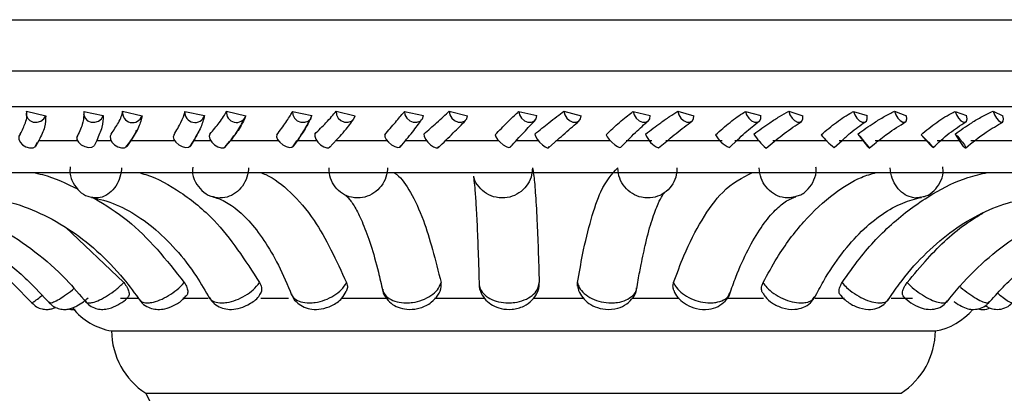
# Model space of a CAD drawing. Header units: millimetres. Extents: x 65 to 121, y 64 to 185.
# Tile 64 of 175: x 68.116 to 70.573, y 129.083 to 130.016. Entities that reach past the tile are written whole.
import ezdxf

# ---------------------------------------------------------------- set-up
doc = ezdxf.new("R2010")
doc.units = ezdxf.units.MM

msp = doc.modelspace()

# ---------------------------------------------------------------- linework, layer by layer
at = {"color": 7, "linetype": 'Continuous', "lineweight": 25}
for p, q in [((67.20811, 130.01567), (69.75882, 130.01567)), ((69.75882, 130.01567), (71.53811, 130.01567)), ((68.13341, 129.78721), (68.18104, 129.77593)), ((68.27664, 129.78677), (68.32488, 129.77652)), ((68.37299, 129.78721), (68.42157, 129.77593)), ((68.52848, 129.78677), (68.5774, 129.77652)), ((68.63203, 129.78721), (68.68062, 129.77593)), ((68.79677, 129.78677), (68.84541, 129.77652)), ((68.90549, 129.78721), (68.95315, 129.77593)), ((69.07627, 129.78677), (69.12369, 129.77652)), ((69.18806, 129.78721), (69.23385, 129.77593)), ((69.36155, 129.78677), (69.40682, 129.77652)), ((69.47423, 129.78721), (69.51726, 129.77593)), ((69.64706, 129.78677), (69.6893, 129.77652)), ((69.75843, 129.78721), (69.79787, 129.77593)), ((69.92723, 129.78677), (69.96563, 129.77652)), ((70.03513, 129.78721), (70.07021, 129.77593)), ((70.19662, 129.78677), (70.23042, 129.77652)), ((70.29894, 129.78721), (70.32898, 129.77593)), ((70.44998, 129.78677), (70.47853, 129.77652)), ((70.54474, 129.78721), (70.56915, 129.77593)), ((68.16412, 129.71454), (68.15595, 129.69915)), ((68.16412, 129.71454), (68.25979, 129.71454)), ((68.30849, 129.71454), (68.30191, 129.70063)), ((68.30849, 129.71454), (68.34363, 129.71454)), ((68.39389, 129.71454), (68.38335, 129.69915)), ((68.39389, 129.71454), (68.50203, 129.71454)), ((68.55098, 129.71454), (68.54257, 129.70063)), ((68.55098, 129.71454), (68.59257, 129.71454)), ((68.64272, 129.71454), (68.63002, 129.69915)), ((68.64272, 129.71454), (68.76122, 129.71454)), ((68.80946, 129.71454), (68.79939, 129.70063)), ((68.80946, 129.71454), (68.85671, 129.71454)), ((68.88903, 129.69647), (68.90728, 129.71635)), ((68.90576, 129.71454), (69.03233, 129.71454)), ((69.07892, 129.71454), (69.1309, 129.71454)), ((69.1779, 129.71454), (69.31007, 129.71454)), ((69.35411, 129.71454), (69.40981, 129.71454)), ((69.43558, 129.69589), (69.45878, 129.71643)), ((69.45384, 129.71454), (69.58903, 129.71454)), ((69.6158, 129.69726), (69.63507, 129.71655)), ((69.62966, 129.71454), (69.69379, 129.71454)), ((69.71013, 129.69564), (69.73466, 129.716)), ((69.72821, 129.71454), (69.86915, 129.71454)), ((69.88688, 129.69696), (69.90719, 129.71601)), ((69.90022, 129.71454), (69.96241, 129.71454)), ((69.97847, 129.69544), (70.00383, 129.71561)), ((69.99566, 129.71454), (70.13091, 129.71454)), ((70.14838, 129.69672), (70.16806, 129.71443)), ((70.16053, 129.71454), (70.21956, 129.71454)), ((70.20725, 129.7302), (70.21956, 129.71454)), ((70.21956, 129.71454), (70.23163, 129.69915)), ((70.251, 129.71454), (70.37792, 129.71454)), ((70.36516, 129.72871), (70.37792, 129.71454)), ((70.37792, 129.71454), (70.3904, 129.70063)), ((70.4055, 129.71454), (70.46024, 129.71454)), ((70.45014, 129.7302), (70.46024, 129.71454)), ((70.46024, 129.71454), (70.47002, 129.69915)), ((70.48925, 129.71454), (70.60537, 129.71454)), ((68.15424, 129.69786), (68.16054, 129.70972)), ((70.23545, 129.69531), (70.24871, 129.70563)), ((67.52354, 129.63438), (71.22268, 129.63438)), ((69.2482, 129.62549), (69.24824, 129.62511)), ((68.23032, 129.49761), (68.37606, 129.35968)), ((68.36808, 129.32057), (68.41306, 129.32057)), ((68.52357, 129.32057), (68.58686, 129.32057)), ((68.71813, 129.32057), (68.78681, 129.32057)), ((68.91839, 129.32057), (69.02961, 129.32057)), ((69.15156, 129.32057), (69.27587, 129.32057)), ((69.39816, 129.32057), (69.52366, 129.32057)), ((69.64603, 129.32057), (69.76199, 129.32057)), ((69.88329, 129.32057), (69.972, 129.32057)), ((70.10138, 129.32057), (70.1739, 129.32057)), ((70.29088, 129.32057), (70.34354, 129.32057)), ((68.34535, 129.23897), (69.55621, 129.23897)), ((69.55621, 129.23897), (70.40087, 129.23897)), ((68.43104, 129.08335), (69.54095, 129.08335)), ((69.54095, 129.08335), (70.31518, 129.08335))]:
    msp.add_line(p, q, dxfattribs=at)
at = {"color": 1, "linetype": 'Continuous', "lineweight": 25}
for p, q in [((67.20811, 129.88773), (69.75882, 129.88773)), ((69.75882, 129.88773), (71.53811, 129.88773)), ((67.28335, 129.79895), (69.74542, 129.79895)), ((69.74542, 129.79895), (71.46286, 129.79895))]:
    msp.add_line(p, q, dxfattribs=at)
at = {"color": 7, "linetype": 'Continuous', "lineweight": 25, "flags": 128}
for points in [[(68.13341, 129.78721), (68.13258, 129.77852), (68.13545, 129.77033), (68.14159, 129.76386), (68.15007, 129.7601), (68.15964, 129.75959), (68.16887, 129.76241), (68.17637, 129.76815), (68.18104, 129.77593)], [(68.27664, 129.78677), (68.27613, 129.77809), (68.27933, 129.76999), (68.28575, 129.76368), (68.29443, 129.7601), (68.30407, 129.75979), (68.31323, 129.76279), (68.32053, 129.76867), (68.32488, 129.77652)], [(68.79677, 129.78677), (68.79746, 129.77809), (68.80169, 129.76999), (68.80884, 129.76368), (68.81783, 129.7601), (68.82732, 129.75979), (68.83588, 129.76279), (68.84222, 129.76867), (68.84541, 129.77652)], [(68.90549, 129.78721), (68.90641, 129.77852), (68.91075, 129.77033), (68.91788, 129.76386), (68.92671, 129.7601), (68.93594, 129.75959), (68.94419, 129.76241), (68.95023, 129.76815), (68.95315, 129.77593)], [(69.07627, 129.78677), (69.07754, 129.77809), (69.08218, 129.76999), (69.08949, 129.76368), (69.09837, 129.7601), (69.1075, 129.75979), (69.11551, 129.76279), (69.12118, 129.76867), (69.12369, 129.77652)], [(69.18806, 129.78721), (69.18954, 129.77852), (69.19422, 129.77033), (69.2014, 129.76386), (69.21001, 129.7601), (69.21876, 129.75959), (69.22635, 129.76241), (69.23164, 129.76815), (69.23385, 129.77593)], [(69.36155, 129.78677), (69.36338, 129.77809), (69.36833, 129.76999), (69.37566, 129.76368), (69.38426, 129.7601), (69.39285, 129.75979), (69.40015, 129.76279), (69.40505, 129.76867), (69.40682, 129.77652)], [(69.47423, 129.78721), (69.47624, 129.77852), (69.48116, 129.77033), (69.48826, 129.76386), (69.49647, 129.7601), (69.50457, 129.75959), (69.51136, 129.76241), (69.51581, 129.76815), (69.51726, 129.77593)], [(69.64706, 129.78677), (69.64941, 129.77809), (69.65457, 129.76999), (69.66177, 129.76368), (69.66993, 129.7601), (69.67782, 129.75979), (69.68426, 129.76279), (69.68829, 129.76867), (69.6893, 129.77652)], [(69.75843, 129.78721), (69.76093, 129.77852), (69.766, 129.77033), (69.77288, 129.76386), (69.78054, 129.7601), (69.78783, 129.75959), (69.79368, 129.76241), (69.7972, 129.76815), (69.79787, 129.77593)], [(69.92723, 129.78677), (69.93006, 129.77809), (69.93534, 129.76999), (69.94227, 129.76368), (69.94982, 129.7601), (69.95686, 129.75979), (69.96233, 129.76279), (69.9654, 129.76867), (69.96563, 129.77652)], [(70.03513, 129.78721), (70.03808, 129.77852), (70.0432, 129.77033), (70.04972, 129.76386), (70.05667, 129.7601), (70.06302, 129.75959), (70.06781, 129.76241), (70.07033, 129.76815), (70.07021, 129.77593)], [(70.19662, 129.78677), (70.19987, 129.77809), (70.20516, 129.76999), (70.21169, 129.76368), (70.21849, 129.7601), (70.22453, 129.75979), (70.22892, 129.76279), (70.23098, 129.76867), (70.23042, 129.77652)], [(70.29894, 129.78721), (70.30228, 129.77852), (70.30735, 129.77033), (70.31339, 129.76386), (70.31951, 129.7601), (70.32478, 129.75959), (70.32842, 129.76241), (70.3299, 129.76815), (70.32898, 129.77593)], [(70.44998, 129.78677), (70.45359, 129.77809), (70.45879, 129.76999), (70.46479, 129.76368), (70.47071, 129.7601), (70.47564, 129.75979), (70.47885, 129.76279), (70.47986, 129.76867), (70.47853, 129.77652)], [(70.54474, 129.78721), (70.5484, 129.77852), (70.55332, 129.77033), (70.55876, 129.76386), (70.56392, 129.7601), (70.56801, 129.75959), (70.57044, 129.76241), (70.57084, 129.76815), (70.56915, 129.77593)], [(68.11769, 129.7302), (68.11398, 129.72468), (68.11378, 129.71759), (68.11711, 129.71003), (68.12347, 129.70317), (68.13186, 129.69806), (68.141, 129.6955), (68.14946, 129.69589), (68.15595, 129.69915)], [(68.26139, 129.72871), (68.25836, 129.72337), (68.25891, 129.71668), (68.26295, 129.70965), (68.26986, 129.70338), (68.27857, 129.69883), (68.28773, 129.69671), (68.29594, 129.69734), (68.30191, 129.70063)], [(68.34429, 129.7302), (68.34162, 129.72468), (68.34237, 129.71759), (68.34641, 129.71003), (68.35312, 129.70317), (68.36147, 129.69806), (68.37016, 129.6955), (68.37785, 129.69589), (68.38335, 129.69915)], [(68.50128, 129.72871), (68.49936, 129.72337), (68.5009, 129.71668), (68.50567, 129.70965), (68.51294, 129.70338), (68.52159, 129.69883), (68.53026, 129.69671), (68.53764, 129.69734), (68.54257, 129.70063)], [(68.59091, 129.7302), (68.58934, 129.72468), (68.59102, 129.71759), (68.59569, 129.71003), (68.60263, 129.70317), (68.61077, 129.69806), (68.61884, 129.6955), (68.62561, 129.69589), (68.63002, 129.69915)], [(68.75815, 129.72871), (68.75736, 129.72337), (68.75986, 129.71668), (68.76528, 129.70965), (68.77277, 129.70338), (68.78117, 129.69883), (68.7892, 129.69671), (68.7956, 129.69734), (68.79939, 129.70063)], [(68.85275, 129.7302), (68.85231, 129.72468), (68.85489, 129.71759), (68.8601, 129.71003), (68.86714, 129.70317), (68.8749, 129.69806), (68.88221, 129.6955), (68.88792, 129.69589), (68.89115, 129.69915)], [(69.02698, 129.72871), (69.02734, 129.72337), (69.03076, 129.71668), (69.03671, 129.70965), (69.04428, 129.70338), (69.05228, 129.69883), (69.0595, 129.69671), (69.0648, 129.69734), (69.06738, 129.70063)], [(69.12473, 129.7302), (69.12542, 129.72468), (69.12885, 129.71759), (69.1345, 129.71003), (69.14149, 129.70317), (69.14874, 129.69806), (69.15513, 129.6955), (69.15967, 129.69589), (69.16166, 129.69915)], [(69.30255, 129.72871), (69.30406, 129.72337), (69.30832, 129.71668), (69.31469, 129.70965), (69.32218, 129.70338), (69.32964, 129.69883), (69.3359, 129.69671), (69.34001, 129.69734), (69.34133, 129.70063)], [(69.40153, 129.7302), (69.40335, 129.72468), (69.40757, 129.71759), (69.41354, 129.71003), (69.42035, 129.70317), (69.42694, 129.69806), (69.43229, 129.6955), (69.43557, 129.69589), (69.43629, 129.69915)], [(69.5795, 129.72871), (69.58212, 129.72337), (69.58715, 129.71668), (69.59381, 129.70965), (69.60108, 129.70338), (69.60783, 129.69883), (69.61303, 129.69671), (69.6157, 129.69716)], [(70.20725, 129.7302), (70.21213, 129.72468), (70.21815, 129.71759), (70.2244, 129.71003), (70.2299, 129.70317), (70.2338, 129.69806), (70.2355, 129.6955), (70.23474, 129.69589), (70.23163, 129.69915)], [(70.36516, 129.72871), (70.37074, 129.72337), (70.37742, 129.71668), (70.38418, 129.70965), (70.38998, 129.70338), (70.39391, 129.69883), (70.39537, 129.69671), (70.39414, 129.69734), (70.3904, 129.70063)], [(70.45014, 129.7302), (70.45588, 129.72468), (70.46229, 129.71759), (70.46838, 129.71003), (70.47322, 129.70317), (70.47605, 129.69806), (70.47643, 129.6955), (70.47431, 129.69589), (70.47002, 129.69915)], [(68.43104, 129.08335), (68.45709, 129.03032), (68.46254, 129.02027)]]:
    msp.add_lwpolyline(points, dxfattribs=at)
at = {"color": 7, "linetype": 'Continuous', "lineweight": 25}
for centre, radius, start, end in [((68.39782, 129.78391), 0.02505, 172.41937, 341.43806), ((68.55347, 129.78415), 0.02512, 174.02001, 342.32049), ((68.65694, 129.78422), 0.02509, 173.15136, 340.71072), ((69.73431, 129.75054), 0.06007, 199.79545, 246.20458), ((69.91221, 129.75884), 0.06695, 206.74744, 247.72454), ((70.05941, 129.7966), 0.1296, 210.821, 231.34543), ((70.24282, 129.82467), 0.15902, 217.12088, 233.56535), ((68.3734, 129.39738), 0.16087, 219.05204, 259.95841), ((70.37282, 129.39738), 0.16087, 280.04159, 319.17513), ((68.53287, 129.24083), 0.18753, 180.56593, 237.10941), ((70.21334, 129.24083), 0.18753, 302.89059, 359.43407)]:
    msp.add_arc(centre, radius, start, end, dxfattribs=at)
for points, knots in [([(68.11769, 129.7302), (68.12247, 129.7399), (68.13019, 129.75555), (68.13513, 129.77454), (68.13399, 129.78295), (68.13341, 129.78721)], [0, 0, 0, 0, 0.4459201, 0.7192363, 1, 1, 1, 1]), ([(68.18104, 129.77593), (68.18093, 129.76677), (68.1807, 129.7483), (68.16968, 129.72585), (68.16412, 129.71454)], [0, 0, 0, 0, 0.4960084, 1, 1, 1, 1]), ([(68.2762, 129.77767), (68.27574, 129.77024), (68.27479, 129.75506), (68.26378, 129.73307), (68.25816, 129.72185)], [0, 0, 0, 0, 0.4895364, 1, 1, 1, 1]), ([(68.27621, 129.77868), (68.27664, 129.78071), (68.27727, 129.78379), (68.2768, 129.78601), (68.27664, 129.78677)], [0, 0, 0, 0, 0.6593482, 1, 1, 1, 1]), ([(68.32488, 129.77652), (68.32446, 129.76716), (68.32364, 129.74898), (68.31344, 129.72579), (68.30849, 129.71454)], [0, 0, 0, 0, 0.5150501, 1, 1, 1, 1]), ([(68.34429, 129.7302), (68.3508, 129.7399), (68.36131, 129.75555), (68.3707, 129.77454), (68.37222, 129.78295), (68.37299, 129.78721)], [0, 0, 0, 0, 0.4459244, 0.7192396, 1, 1, 1, 1]), ([(68.42157, 129.77593), (68.41946, 129.76677), (68.41522, 129.7483), (68.40104, 129.72585), (68.39389, 129.71454)], [0, 0, 0, 0, 0.4960071, 1, 1, 1, 1]), ([(68.50128, 129.72871), (68.50756, 129.73933), (68.52013, 129.76063), (68.52716, 129.77861), (68.52836, 129.78599), (68.52848, 129.78677)], [0, 0, 0, 0, 0.4710993, 0.9438929, 1, 1, 1, 1]), ([(68.5774, 129.77652), (68.57501, 129.76716), (68.57036, 129.74898), (68.55731, 129.72579), (68.55098, 129.71454)], [0, 0, 0, 0, 0.5150498, 1, 1, 1, 1]), ([(68.59091, 129.7302), (68.59903, 129.7399), (68.61213, 129.75555), (68.62578, 129.77454), (68.62992, 129.78295), (68.63203, 129.78721)], [0, 0, 0, 0, 0.4459203, 0.7192405, 1, 1, 1, 1]), ([(68.62768, 129.69685), (68.63852, 129.70989), (68.66033, 129.73612), (68.67081, 129.75664), (68.67608, 129.76697)], [0, 0, 0, 0, 0.4970339, 1, 1, 1, 1]), ([(68.68062, 129.77593), (68.67656, 129.76677), (68.66838, 129.7483), (68.65132, 129.72585), (68.64272, 129.71454)], [0, 0, 0, 0, 0.4960097, 1, 1, 1, 1]), ([(68.75815, 129.72871), (68.76595, 129.73933), (68.78157, 129.76063), (68.7928, 129.77861), (68.79639, 129.78599), (68.79677, 129.78677)], [0, 0, 0, 0, 0.4711008, 0.9438858, 1, 1, 1, 1]), ([(68.79747, 129.69835), (68.80699, 129.71153), (68.82606, 129.73793), (68.83615, 129.75752), (68.84121, 129.76733)], [0, 0, 0, 0, 0.4990161, 1, 1, 1, 1]), ([(68.84541, 129.77652), (68.84109, 129.76716), (68.8327, 129.74898), (68.81705, 129.72579), (68.80946, 129.71454)], [0, 0, 0, 0, 0.5150495, 1, 1, 1, 1]), ([(68.85275, 129.7302), (68.86232, 129.7399), (68.87776, 129.75555), (68.8954, 129.77454), (68.9021, 129.78295), (68.90549, 129.78721)], [0, 0, 0, 0, 0.4459204, 0.719239, 1, 1, 1, 1]), ([(68.90728, 129.71635), (68.91282, 129.72227), (68.93033, 129.74097), (68.94077, 129.75542), (68.9479, 129.7653)], [0, 0, 0, 0, 0.3165042, 1, 1, 1, 1]), ([(69.02698, 129.72871), (69.03615, 129.73933), (69.05452, 129.76063), (69.06974, 129.77861), (69.07565, 129.78599), (69.07627, 129.78677)], [0, 0, 0, 0, 0.4710944, 0.9438881, 1, 1, 1, 1]), ([(69.06577, 129.69796), (69.07647, 129.71097), (69.09787, 129.73699), (69.11195, 129.75614), (69.11898, 129.76571)], [0, 0, 0, 0, 0.5003194, 1, 1, 1, 1]), ([(69.12473, 129.7302), (69.13556, 129.7399), (69.15303, 129.75555), (69.17433, 129.77454), (69.18344, 129.78295), (69.18806, 129.78721)], [0, 0, 0, 0, 0.445919, 0.7192402, 1, 1, 1, 1]), ([(69.16009, 129.69616), (69.17342, 129.70892), (69.2001, 129.73445), (69.21896, 129.75416), (69.2284, 129.76402)], [0, 0, 0, 0, 0.4997483, 1, 1, 1, 1]), ([(69.30255, 129.72871), (69.31291, 129.73933), (69.33367, 129.76063), (69.35258, 129.77861), (69.36069, 129.78599), (69.36155, 129.78677)], [0, 0, 0, 0, 0.4711035, 0.9438868, 1, 1, 1, 1]), ([(69.34032, 129.6976), (69.35203, 129.71048), (69.37539, 129.73618), (69.39315, 129.755), (69.40201, 129.76439)], [0, 0, 0, 0, 0.5014403, 1, 1, 1, 1]), ([(69.40153, 129.7302), (69.41342, 129.7399), (69.43259, 129.75555), (69.45712, 129.77454), (69.46847, 129.78295), (69.47423, 129.78721)], [0, 0, 0, 0, 0.4459238, 0.7192352, 1, 1, 1, 1]), ([(69.5795, 129.72871), (69.59085, 129.73933), (69.61359, 129.76063), (69.63583, 129.77861), (69.64598, 129.78599), (69.64706, 129.78677)], [0, 0, 0, 0, 0.4710983, 0.943889, 1, 1, 1, 1]), ([(69.67779, 129.7302), (69.69049, 129.7399), (69.71098, 129.75555), (69.73828, 129.77454), (69.75165, 129.78295), (69.75843, 129.78721)], [0, 0, 0, 0, 0.4459202, 0.7192359, 1, 1, 1, 1]), ([(69.85242, 129.72871), (69.86455, 129.73933), (69.88883, 129.76063), (69.91396, 129.77861), (69.92596, 129.78599), (69.92723, 129.78677)], [0, 0, 0, 0, 0.4711016, 0.9438921, 1, 1, 1, 1]), ([(69.94811, 129.7302), (69.96139, 129.7399), (69.9828, 129.75555), (70.01233, 129.77454), (70.02746, 129.78295), (70.03513, 129.78721)], [0, 0, 0, 0, 0.4459234, 0.7192362, 1, 1, 1, 1]), ([(70.11602, 129.72871), (70.12868, 129.73933), (70.15403, 129.76063), (70.18156, 129.77861), (70.19517, 129.78599), (70.19662, 129.78677)], [0, 0, 0, 0, 0.4710992, 0.9438913, 1, 1, 1, 1]), ([(70.20725, 129.7302), (70.22084, 129.7399), (70.24276, 129.75555), (70.27394, 129.77454), (70.29053, 129.78295), (70.29894, 129.78721)], [0, 0, 0, 0, 0.4459231, 0.719238, 1, 1, 1, 1]), ([(70.36516, 129.72871), (70.3781, 129.73933), (70.40403, 129.76063), (70.43343, 129.77861), (70.44839, 129.78599), (70.44998, 129.78677)], [0, 0, 0, 0, 0.47110496, 0.94388777, 1, 1, 1, 1]), ([(70.45014, 129.7302), (70.46378, 129.7399), (70.48578, 129.75555), (70.51802, 129.77455), (70.53575, 129.78295), (70.54474, 129.78721)], [0, 0, 0, 0, 0.4459148, 0.7192285, 1, 1, 1, 1]), ([(68.38114, 129.6973), (68.38985, 129.7086), (68.40101, 129.72309), (68.40687, 129.73681), (68.40816, 129.73983)], [0, 0, 0, 0, 0.7804178, 1, 1, 1, 1]), ([(69.45878, 129.71643), (69.46493, 129.72189), (69.48508, 129.73978), (69.50101, 129.75348), (69.51208, 129.763)], [0, 0, 0, 0, 0.3050307, 1, 1, 1, 1]), ([(69.63507, 129.71655), (69.64091, 129.72248), (69.65901, 129.74084), (69.67433, 129.75416), (69.6847, 129.76318)], [0, 0, 0, 0, 0.3229997, 1, 1, 1, 1]), ([(69.73466, 129.716), (69.74113, 129.72143), (69.76225, 129.73915), (69.78058, 129.75269), (69.7933, 129.76208)], [0, 0, 0, 0, 0.30632203, 1, 1, 1, 1]), ([(69.90719, 129.71601), (69.91334, 129.72191), (69.93227, 129.74007), (69.94977, 129.75322), (69.96159, 129.7621)], [0, 0, 0, 0, 0.3245944, 1, 1, 1, 1]), ([(70.00383, 129.71561), (70.01049, 129.72102), (70.03216, 129.73857), (70.05252, 129.75198), (70.06662, 129.76126)], [0, 0, 0, 0, 0.3077324, 1, 1, 1, 1]), ([(70.16806, 129.71443), (70.1748, 129.72069), (70.19462, 129.73908), (70.21437, 129.75241), (70.2274, 129.7612)], [0, 0, 0, 0, 0.34027017, 1, 1, 1, 1]), ([(70.24871, 129.70563), (70.25957, 129.71439), (70.28547, 129.73527), (70.31161, 129.75126), (70.32678, 129.76055)], [0, 0, 0, 0, 0.4193274, 1, 1, 1, 1]), ([(70.39528, 129.6966), (70.40859, 129.70903), (70.43494, 129.73364), (70.46309, 129.7516), (70.47702, 129.76049)], [0, 0, 0, 0, 0.505108, 1, 1, 1, 1]), ([(70.4762, 129.69534), (70.49311, 129.70916), (70.52296, 129.73355), (70.55495, 129.752), (70.56882, 129.76)], [0, 0, 0, 0, 0.5665091, 1, 1, 1, 1]), ([(68.54067, 129.69881), (68.54888, 129.71095), (68.55788, 129.72425), (68.5626, 129.73616), (68.56302, 129.7372)], [0, 0, 0, 0, 0.9122784, 1, 1, 1, 1]), ([(68.24252, 129.64832), (68.24205, 129.64476), (68.24025, 129.63108), (68.24791, 129.60883), (68.26396, 129.58746), (68.28196, 129.57493), (68.29434, 129.57319), (68.29861, 129.57258)], [0, 0, 0, 0, 0.1021676, 0.3921775, 0.6391818, 0.8756648, 1, 1, 1, 1]), ([(68.54823, 129.64763), (68.5478, 129.64462), (68.546, 129.63188), (68.55357, 129.61023), (68.56977, 129.58875), (68.58663, 129.57615), (68.59765, 129.57451), (68.60016, 129.57414)], [0, 0, 0, 0, 0.0923314, 0.390058, 0.6591247, 0.9222669, 1, 1, 1, 1]), ([(69.03389, 129.64562), (69.03341, 129.64001), (69.03223, 129.62603), (69.02296, 129.605), (69.00605, 129.58597), (68.98397, 129.57361), (68.96238, 129.56987), (68.94103, 129.57219), (68.92087, 129.58046), (68.90257, 129.59727), (68.89011, 129.61979), (68.88883, 129.63691), (68.88818, 129.64562)], [0, 0, 0, 0, 0.071766, 0.1789296, 0.2859687, 0.392976, 0.5000191, 0.5670009, 0.6742216, 0.7815579, 0.8889414, 1, 1, 1, 1]), ([(69.39546, 129.64562), (69.39508, 129.64001), (69.39414, 129.62603), (69.38503, 129.605), (69.36801, 129.58597), (69.34555, 129.57361), (69.3234, 129.56987), (69.30141, 129.57219), (69.28038, 129.58044), (69.26165, 129.59737), (69.2507, 129.61352), (69.24925, 129.6237), (69.24898, 129.62555)], [0, 0, 0, 0, 0.0786114, 0.1959963, 0.3132422, 0.4304558, 0.5477082, 0.621076, 0.7385191, 0.8560927, 0.9737189, 1, 1, 1, 1]), ([(69.39546, 129.64562), (69.39646, 129.64088), (69.39895, 129.62912), (69.40283, 129.58747), (69.40779, 129.50631), (69.41072, 129.41542), (69.41251, 129.35968)], [0, 0, 0, 0, 0.1553813, 0.3861053, 0.6235203, 1, 1, 1, 1]), ([(69.50818, 129.35968), (69.51229, 129.38334), (69.52257, 129.44251), (69.54192, 129.52117), (69.57084, 129.60592), (69.59414, 129.63051), (69.60846, 129.64562)], [0, 0, 0, 0, 0.1536999, 0.38444351, 0.62187735, 1, 1, 1, 1]), ([(69.75605, 129.64562), (69.75579, 129.64001), (69.75513, 129.62604), (69.74657, 129.605), (69.7302, 129.58597), (69.70832, 129.57361), (69.6866, 129.56987), (69.66488, 129.57219), (69.64413, 129.58046), (69.62493, 129.59727), (69.61142, 129.61979), (69.60945, 129.63691), (69.60846, 129.64562)], [0, 0, 0, 0, 0.0717667, 0.178929, 0.2859714, 0.3929747, 0.5000209, 0.5670029, 0.6742197, 0.7815576, 0.8889418, 1, 1, 1, 1]), ([(70.05066, 129.57453), (70.0545, 129.57533), (70.06707, 129.57797), (70.08468, 129.5925), (70.09893, 129.61504), (70.10504, 129.63503), (70.10314, 129.64571), (70.10283, 129.6474)], [0, 0, 0, 0, 0.1204931, 0.3948197, 0.6683071, 0.9474046, 1, 1, 1, 1]), ([(70.36382, 129.57299), (70.36832, 129.57368), (70.38101, 129.57561), (70.39867, 129.58857), (70.41353, 129.60871), (70.4211, 129.62991), (70.41986, 129.64338), (70.41941, 129.64818)], [0, 0, 0, 0, 0.1323895, 0.3731612, 0.6122014, 0.8617815, 1, 1, 1, 1]), ([(68.14876, 129.63438), (68.1569, 129.63275), (68.1958, 129.62499), (68.23278, 129.60677), (68.26203, 129.59236)], [0, 0, 0, 0, 0.2093543, 1, 1, 1, 1]), ([(68.41155, 129.63438), (68.41806, 129.63271), (68.45455, 129.6234), (68.51936, 129.58674), (68.6196, 129.50638), (68.67869, 129.41542), (68.7149, 129.35968)], [0, 0, 0, 0, 0.05610042, 0.3141451, 0.57967079, 1, 1, 1, 1]), ([(68.71636, 129.63438), (68.72097, 129.63272), (68.74685, 129.62341), (68.79283, 129.58676), (68.86395, 129.5064), (68.90588, 129.41544), (68.93158, 129.35968)], [0, 0, 0, 0, 0.05599084, 0.31404061, 0.57957199, 1, 1, 1, 1]), ([(69.04987, 129.63438), (69.05238, 129.63272), (69.06653, 129.62342), (69.09166, 129.58679), (69.13056, 129.50644), (69.15349, 129.41546), (69.16755, 129.35968)], [0, 0, 0, 0, 0.0557856, 0.3138452, 0.5793876, 1, 1, 1, 1]), ([(69.24831, 129.6245), (69.24876, 129.62148), (69.24986, 129.6142), (69.25233, 129.58888), (69.25513, 129.54793), (69.25803, 129.49031), (69.26057, 129.42468), (69.26201, 129.37514), (69.26263, 129.35358)], [0, 0, 0, 0, 0.112548, 0.2712645, 0.4541473, 0.6484059, 0.8470116, 1, 1, 1, 1]), ([(69.74785, 129.35968), (69.75623, 129.38244), (69.7777, 129.44076), (69.81836, 129.5189), (69.87487, 129.59886), (69.91912, 129.6215), (69.94428, 129.63438)], [0, 0, 0, 0, 0.1589232, 0.4073322, 0.6629439, 1, 1, 1, 1]), ([(69.97113, 129.35968), (69.98252, 129.38057), (70.01333, 129.43705), (70.07204, 129.51545), (70.1436, 129.58114), (70.20523, 129.62048), (70.24115, 129.6308), (70.25359, 129.63438)], [0, 0, 0, 0, 0.1497015, 0.4048632, 0.6674251, 0.8848578, 1, 1, 1, 1]), ([(70.16828, 129.35968), (70.18244, 129.37994), (70.22149, 129.43582), (70.29615, 129.51401), (70.38812, 129.58028), (70.46782, 129.6202), (70.51462, 129.63071), (70.53097, 129.63438)], [0, 0, 0, 0, 0.14503623, 0.40008401, 0.66252676, 0.8820912, 1, 1, 1, 1]), ([(67.63079, 129.57129), (67.64961, 129.56886), (67.70588, 129.5616), (67.79777, 129.5379), (67.90313, 129.49525), (68.00137, 129.43799), (68.08405, 129.37405), (68.12986, 129.32609), (68.14952, 129.30551)], [0, 0, 0, 0, 0.095612, 0.2858588, 0.4762179, 0.666573, 0.8569183, 1, 1, 1, 1]), ([(67.69525, 129.57133), (67.71324, 129.56891), (67.76715, 129.56168), (67.85525, 129.53806), (67.95637, 129.49546), (68.05065, 129.43823), (68.12975, 129.37454), (68.17355, 129.32688), (68.1922, 129.30658)], [0, 0, 0, 0, 0.0955469, 0.2863409, 0.4772024, 0.6679545, 0.8585651, 1, 1, 1, 1]), ([(67.83225, 129.57141), (67.84846, 129.56904), (67.89731, 129.5619), (67.97729, 129.53847), (68.06932, 129.49602), (68.15517, 129.43893), (68.22673, 129.37578), (68.26632, 129.32875), (68.28293, 129.30902)], [0, 0, 0, 0, 0.0954013, 0.2875985, 0.4796292, 0.6711296, 0.8620429, 1, 1, 1, 1]), ([(68.03556, 129.5716), (68.04906, 129.56932), (68.09024, 129.56236), (68.15796, 129.53937), (68.23638, 129.49728), (68.30961, 129.44057), (68.37028, 129.37829), (68.40386, 129.33216), (68.4177, 129.31315)], [0, 0, 0, 0, 0.0951665, 0.2902624, 0.4841497, 0.6761325, 0.8665112, 1, 1, 1, 1]), ([(68.29574, 129.57199), (68.30564, 129.56991), (68.33649, 129.56342), (68.38796, 129.54152), (68.44872, 129.50035), (68.5057, 129.4448), (68.55322, 129.38367), (68.57974, 129.33822), (68.59071, 129.31942)], [0, 0, 0, 0, 0.0948545, 0.2956619, 0.4908358, 0.6806901, 0.8679034, 1, 1, 1, 1]), ([(68.30192, 129.57055), (68.33029, 129.55318), (68.41471, 129.50151), (68.48219, 129.41627), (68.52699, 129.35968)], [0, 0, 0, 0, 0.33607769, 1, 1, 1, 1]), ([(68.5999, 129.57306), (68.60524, 129.57148), (68.62055, 129.56696), (68.64965, 129.55049), (68.6873, 129.51677), (68.72569, 129.46715), (68.76228, 129.40527), (68.78391, 129.35399), (68.79474, 129.32831)], [0, 0, 0, 0, 0.09463622, 0.27095394, 0.45915638, 0.6398808, 0.81970533, 1, 1, 1, 1]), ([(68.9294, 129.57736), (68.92935, 129.5774), (68.92918, 129.57754), (68.93856, 129.56947), (68.9544, 129.54576), (68.97308, 129.50754), (68.9925, 129.4544), (69.00894, 129.39686), (69.01821, 129.35545), (69.02168, 129.33994)], [0, 0, 0, 0, 0.0590426, 0.2162189, 0.3728833, 0.5373623, 0.7110848, 0.8918188, 1, 1, 1, 1]), ([(69.66695, 129.40466), (69.67066, 129.42314), (69.67924, 129.46588), (69.6938, 129.51714), (69.7089, 129.55694), (69.71959, 129.57802), (69.72635, 129.58504), (69.7247, 129.58382), (69.72453, 129.58369)], [0, 0, 0, 0, 0.1762575, 0.4075583, 0.6320506, 0.8160955, 0.9805456, 1, 1, 1, 1]), ([(69.88773, 129.33141), (69.89275, 129.34551), (69.90715, 129.38596), (69.93327, 129.44361), (69.96566, 129.49864), (69.9977, 129.53836), (70.02862, 129.5646), (70.0442, 129.57056), (70.05242, 129.57371)], [0, 0, 0, 0, 0.0967626, 0.2775433, 0.4561137, 0.6319003, 0.8058927, 1, 1, 1, 1]), ([(70.09927, 129.32171), (70.1066, 129.33558), (70.1279, 129.37585), (70.16697, 129.43371), (70.21657, 129.49), (70.26825, 129.53212), (70.31857, 129.56006), (70.35093, 129.56829), (70.36625, 129.57219)], [0, 0, 0, 0, 0.0965863, 0.2805172, 0.4640272, 0.6477098, 0.8332351, 1, 1, 1, 1]), ([(70.28205, 129.31472), (70.29142, 129.32852), (70.31899, 129.36914), (70.37014, 129.42805), (70.43641, 129.48618), (70.50722, 129.53036), (70.57581, 129.55909), (70.62079, 129.56782), (70.64066, 129.57168)], [0, 0, 0, 0, 0.0962601, 0.2833667, 0.4707648, 0.6591573, 0.8493853, 1, 1, 1, 1]), ([(70.42857, 129.31002), (70.4396, 129.32383), (70.47238, 129.36486), (70.53364, 129.42472), (70.61386, 129.48419), (70.70026, 129.52955), (70.78353, 129.5587), (70.83807, 129.56762), (70.86155, 129.57145)], [0, 0, 0, 0, 0.0959625, 0.2850319, 0.4744773, 0.6646034, 0.8555948, 1, 1, 1, 1]), ([(70.53254, 129.30713), (70.54479, 129.32098), (70.58132, 129.36229), (70.64984, 129.42275), (70.73998, 129.48298), (70.83723, 129.52895), (70.9309, 129.55844), (70.99225, 129.56747), (71.01854, 129.57135)], [0, 0, 0, 0, 0.0957492, 0.2856758, 0.4758412, 0.6662656, 0.856961, 1, 1, 1, 1]), ([(70.33067, 129.35968), (70.34739, 129.37982), (70.39352, 129.43538), (70.45679, 129.49574), (70.50732, 129.52562), (70.52018, 129.53322)], [0, 0, 0, 0, 0.2977309, 0.8212945, 1, 1, 1, 1]), ([(69.65579, 129.34374), (69.65819, 129.35866), (69.66171, 129.38053), (69.66569, 129.39884), (69.66695, 129.40466)], [0, 0, 0, 0, 0.6822824, 1, 1, 1, 1]), ([(68.37606, 129.35968), (68.3791, 129.3555), (68.38519, 129.34712), (68.38935, 129.33564), (68.38983, 129.32708), (68.38712, 129.32448), (68.386, 129.32341)], [0, 0, 0, 0, 0.2701445, 0.5402836, 0.8105932, 1, 1, 1, 1]), ([(68.52699, 129.35968), (68.52951, 129.35549), (68.53454, 129.34709), (68.53595, 129.33576), (68.53458, 129.32833), (68.53155, 129.32632), (68.53102, 129.32597)], [0, 0, 0, 0, 0.3111177, 0.6221964, 0.9334983, 1, 1, 1, 1]), ([(68.7149, 129.35968), (68.71672, 129.35553), (68.72035, 129.34722), (68.72002, 129.33691), (68.71664, 129.33247), (68.7154, 129.33085)], [0, 0, 0, 0, 0.3880444, 0.776052, 1, 1, 1, 1]), ([(68.93158, 129.35968), (68.93281, 129.35546), (68.93509, 129.34765), (68.93233, 129.34082), (68.93106, 129.33769)], [0, 0, 0, 0, 0.5410187, 1, 1, 1, 1]), ([(69.02163, 129.34325), (69.02174, 129.34179), (69.02238, 129.33296), (69.03111, 129.31899), (69.04616, 129.30438), (69.06581, 129.29514), (69.08959, 129.29149), (69.11728, 129.29539), (69.14267, 129.30805), (69.15998, 129.32726), (69.16843, 129.34486), (69.16815, 129.35551), (69.16807, 129.35862)], [0, 0, 0, 0, 0.0214352, 0.129575, 0.2286073, 0.3302459, 0.443876, 0.5755836, 0.7249446, 0.8443218, 0.9546024, 1, 1, 1, 1]), ([(69.26279, 129.35662), (69.26272, 129.35616), (69.26154, 129.34813), (69.26707, 129.33305), (69.27871, 129.3151), (69.29614, 129.30182), (69.31845, 129.29341), (69.34597, 129.29162), (69.37322, 129.2988), (69.39512, 129.31397), (69.40792, 129.33352), (69.41359, 129.34959), (69.41217, 129.35785), (69.41201, 129.35882)], [0, 0, 0, 0, 0.0063496, 0.1112638, 0.2059668, 0.3014544, 0.4068295, 0.5279657, 0.6652469, 0.7802753, 0.8852368, 0.9865327, 1, 1, 1, 1]), ([(69.26262, 129.35968), (69.26278, 129.35562), (69.26316, 129.34601), (69.27195, 129.33176), (69.28847, 129.31915), (69.31062, 129.31095), (69.33267, 129.30848), (69.35474, 129.31001), (69.37587, 129.3155), (69.39547, 129.32664), (69.40962, 129.34186), (69.41152, 129.35356), (69.41251, 129.35968)], [0, 0, 0, 0, 0.0774641, 0.1832092, 0.2888341, 0.3944238, 0.5000545, 0.5661454, 0.6719468, 0.777864, 0.8838283, 1, 1, 1, 1]), ([(69.50844, 129.35051), (69.50832, 129.35081), (69.50714, 129.35374), (69.50769, 129.35687), (69.50818, 129.35968)], [0, 0, 0, 0, 0.1038989, 1, 1, 1, 1]), ([(69.50906, 129.35059), (69.50913, 129.34868), (69.50948, 129.33989), (69.51752, 129.32568), (69.53168, 129.30984), (69.5523, 129.29789), (69.579, 129.29143), (69.60706, 129.29378), (69.63114, 129.30482), (69.64717, 129.32169), (69.65561, 129.33683), (69.65562, 129.34558), (69.65562, 129.34695)], [0, 0, 0, 0, 0.0286051, 0.131298, 0.2341351, 0.3483786, 0.480478, 0.630705, 0.7554231, 0.8691752, 0.9796201, 1, 1, 1, 1]), ([(69.74821, 129.34022), (69.74711, 129.3439), (69.74525, 129.35017), (69.74709, 129.35691), (69.74785, 129.35968)], [0, 0, 0, 0, 0.5871922, 1, 1, 1, 1]), ([(69.97113, 129.33252), (69.96977, 129.33476), (69.96648, 129.34015), (69.96699, 129.35003), (69.96995, 129.35693), (69.97113, 129.35968)], [0, 0, 0, 0, 0.3004495, 0.7208662, 1, 1, 1, 1]), ([(70.16549, 129.32737), (70.16464, 129.3281), (70.16139, 129.33088), (70.16039, 129.33937), (70.16254, 129.34997), (70.16664, 129.35691), (70.16828, 129.35968)], [0, 0, 0, 0, 0.1174388, 0.4488485, 0.7800922, 1, 1, 1, 1]), ([(70.32242, 129.32387), (70.32109, 129.32561), (70.31826, 129.3293), (70.31926, 129.33927), (70.32369, 129.34999), (70.32868, 129.35692), (70.33067, 129.35968)], [0, 0, 0, 0, 0.2496325, 0.5313951, 0.8130238, 1, 1, 1, 1]), ([(68.18982, 129.3108), (68.19244, 129.30764), (68.1985, 129.30035), (68.2117, 129.29464), (68.22535, 129.29226), (68.23759, 129.29326), (68.24887, 129.29654), (68.26072, 129.30225), (68.27398, 129.31073), (68.28303, 129.31824), (68.28695, 129.32149)], [0, 0, 0, 0, 0.1070143, 0.2468845, 0.366155, 0.4723, 0.5729088, 0.6931735, 0.8672427, 1, 1, 1, 1]), ([(68.28075, 129.31312), (68.28297, 129.31016), (68.28862, 129.30266), (68.30171, 129.29591), (68.31664, 129.29236), (68.33143, 129.29291), (68.34794, 129.29719), (68.36544, 129.30661), (68.38041, 129.31596), (68.38539, 129.32247), (68.38607, 129.32336)], [0, 0, 0, 0, 0.0898251, 0.2280323, 0.349198, 0.4681162, 0.5972033, 0.789828, 0.9715205, 1, 1, 1, 1]), ([(68.41525, 129.31687), (68.41533, 129.3167), (68.41813, 129.3105), (68.42881, 129.30228), (68.44464, 129.29447), (68.46166, 129.29206), (68.48026, 129.29405), (68.50156, 129.30222), (68.52075, 129.31331), (68.52824, 129.32359), (68.53037, 129.32653)], [0, 0, 0, 0, 0.004293, 0.1519735, 0.2817154, 0.4022363, 0.5374362, 0.7093302, 0.9170163, 1, 1, 1, 1]), ([(68.58969, 129.32323), (68.59123, 129.32009), (68.59566, 129.31106), (68.60891, 129.30097), (68.62624, 129.29379), (68.64584, 129.29191), (68.66856, 129.29563), (68.69326, 129.30759), (68.71034, 129.32022), (68.71529, 129.32993), (68.71568, 129.3307)], [0, 0, 0, 0, 0.0695037, 0.2003286, 0.321604, 0.4468478, 0.5967806, 0.778734, 0.9823656, 1, 1, 1, 1]), ([(68.79439, 129.33164), (68.79506, 129.32931), (68.79765, 129.32026), (68.80901, 129.30816), (68.82597, 129.2974), (68.84635, 129.29221), (68.87008, 129.29285), (68.89669, 129.30149), (68.9192, 129.31689), (68.92763, 129.33179), (68.93099, 129.33773)], [0, 0, 0, 0, 0.0428367, 0.1660697, 0.2814667, 0.3998398, 0.5365152, 0.6957597, 0.8789207, 1, 1, 1, 1]), ([(69.74866, 129.34035), (69.74917, 129.33864), (69.75155, 129.33056), (69.76201, 129.31794), (69.78003, 129.30344), (69.80579, 129.29336), (69.83364, 129.29158), (69.85862, 129.29878), (69.8765, 129.31262), (69.88686, 129.32568), (69.88819, 129.33389), (69.88836, 129.33493)], [0, 0, 0, 0, 0.0303985, 0.1438477, 0.2720104, 0.4232802, 0.5950975, 0.7333315, 0.8586024, 0.9819735, 1, 1, 1, 1]), ([(69.97116, 129.33253), (69.97297, 129.32956), (69.97872, 129.32011), (69.99488, 129.3071), (70.0202, 129.29478), (70.04755, 129.29117), (70.07163, 129.29676), (70.08997, 129.30795), (70.09724, 129.31954), (70.10071, 129.32507)], [0, 0, 0, 0, 0.068011, 0.2166765, 0.3932164, 0.5954268, 0.7374793, 0.8745003, 1, 1, 1, 1]), ([(70.16518, 129.32705), (70.16968, 129.32229), (70.18052, 129.31083), (70.20473, 129.29748), (70.23086, 129.2912), (70.25468, 129.2946), (70.27273, 129.3036), (70.28032, 129.3136), (70.28388, 129.3183)], [0, 0, 0, 0, 0.143836, 0.3464599, 0.572515, 0.7299364, 0.8730989, 1, 1, 1, 1]), ([(70.32233, 129.32376), (70.32802, 129.3187), (70.34025, 129.30784), (70.36152, 129.29705), (70.38246, 129.29187), (70.40248, 129.29352), (70.41978, 129.30095), (70.42736, 129.30977), (70.43083, 129.3138)], [0, 0, 0, 0, 0.1815543, 0.39020517, 0.56179945, 0.72391167, 0.87373375, 1, 1, 1, 1]), ([(68.14668, 129.30951), (68.15032, 129.30584), (68.15749, 129.29861), (68.17119, 129.29366), (68.18374, 129.2923), (68.19413, 129.29364), (68.20152, 129.29593), (68.20493, 129.29766), (68.20598, 129.2982)], [0, 0, 0, 0, 0.23444, 0.4612976, 0.6503419, 0.8088443, 0.9410747, 1, 1, 1, 1]), ([(70.44731, 129.3124), (70.44795, 129.31188), (70.45385, 129.30715), (70.46557, 129.30046), (70.48052, 129.2942), (70.49715, 129.29194), (70.5136, 129.29482), (70.52748, 129.30155), (70.53306, 129.30881), (70.53495, 129.31127)], [0, 0, 0, 0, 0.0243452, 0.2235485, 0.4122557, 0.5593242, 0.7301244, 0.9081919, 1, 1, 1, 1]), ([(70.52712, 129.30117), (70.52836, 129.30036), (70.532, 129.298), (70.54127, 129.29425), (70.55652, 129.29163), (70.57398, 129.29537), (70.587, 129.30231), (70.59131, 129.30845), (70.5922, 129.30971)], [0, 0, 0, 0, 0.07504236, 0.21853368, 0.42833825, 0.69558362, 0.93753216, 1, 1, 1, 1]), ([(68.23914, 129.29408), (68.23963, 129.29391), (68.24427, 129.29232), (68.24974, 129.29218), (68.25417, 129.29295), (68.25445, 129.293)], [0, 0, 0, 0, 0.0994004, 0.9427924, 1, 1, 1, 1]), ([(70.50686, 129.2945), (70.50942, 129.29388), (70.51787, 129.29184), (70.52898, 129.29242), (70.53561, 129.29597), (70.53659, 129.2965)], [0, 0, 0, 0, 0.2702559, 0.892295, 1, 1, 1, 1])]:
    msp.add_open_spline(points, degree=3, knots=knots, dxfattribs=at)
at = {"color": 1, "linetype": 'Continuous', "lineweight": 25}
for points, knots in [([(68.37038, 129.64562), (68.36977, 129.64001), (68.36826, 129.62603), (68.35989, 129.60501), (68.34537, 129.58593), (68.32693, 129.57376), (68.31049, 129.56974), (68.30121, 129.57138), (68.29845, 129.57187)], [0, 0, 0, 0, 0.1316034, 0.3281131, 0.5243968, 0.7206254, 0.9169205, 1, 1, 1, 1]), ([(68.68714, 129.64562), (68.68659, 129.64001), (68.68521, 129.62604), (68.67619, 129.60499), (68.66015, 129.58601), (68.63936, 129.57345), (68.61948, 129.57035), (68.60597, 129.57069), (68.60089, 129.5731), (68.6001, 129.57348)], [0, 0, 0, 0, 0.1238598, 0.3088061, 0.4935363, 0.6782206, 0.8629619, 0.9785646, 1, 1, 1, 1]), ([(70.05081, 129.57401), (70.04497, 129.57249), (70.03441, 129.56975), (70.01559, 129.57232), (69.99595, 129.58042), (69.97754, 129.59728), (69.96439, 129.61978), (69.96221, 129.63691), (69.96109, 129.64562)], [0, 0, 0, 0, 0.1421615, 0.2570842, 0.4410415, 0.6252071, 0.809451, 1, 1, 1, 1]), ([(70.36377, 129.57279), (70.36053, 129.57189), (70.35309, 129.56985), (70.33824, 129.57243), (70.32054, 129.58039), (70.30373, 129.59729), (70.29152, 129.61978), (70.28921, 129.63691), (70.28803, 129.64562)], [0, 0, 0, 0, 0.0937262, 0.2151328, 0.4094769, 0.604046, 0.7986909, 1, 1, 1, 1]), ([(68.28048, 129.31279), (68.28056, 129.31247), (68.28132, 129.30938), (68.28789, 129.30867), (68.29951, 129.30994), (68.31505, 129.31552), (68.33529, 129.32663), (68.35705, 129.34186), (68.36953, 129.35356), (68.37606, 129.35968)], [0, 0, 0, 0, 0.0200261, 0.1909544, 0.2979096, 0.4691225, 0.6405227, 0.8119984, 1, 1, 1, 1]), ([(68.41612, 129.31712), (68.41745, 129.31517), (68.42081, 129.31025), (68.43205, 129.30855), (68.44748, 129.30999), (68.46583, 129.31551), (68.48792, 129.32663), (68.50998, 129.34186), (68.52115, 129.35356), (68.52699, 129.35968)], [0, 0, 0, 0, 0.10272356, 0.25923178, 0.35716205, 0.51392341, 0.67086391, 0.82787182, 1, 1, 1, 1]), ([(68.58962, 129.32305), (68.58996, 129.32196), (68.59161, 129.31663), (68.60197, 129.31115), (68.61733, 129.30845), (68.6359, 129.31002), (68.65626, 129.31549), (68.67924, 129.32664), (68.70064, 129.34186), (68.71, 129.35356), (68.7149, 129.35968)], [0, 0, 0, 0, 0.0366274, 0.1796681, 0.3227561, 0.4122921, 0.5556083, 0.6990828, 0.8426319, 1, 1, 1, 1]), ([(68.79375, 129.3315), (68.79609, 129.32736), (68.80092, 129.31882), (68.81724, 129.311), (68.83584, 129.30847), (68.85647, 129.31001), (68.87804, 129.3155), (68.90087, 129.32664), (68.92069, 129.34186), (68.92784, 129.35356), (68.93158, 129.35968)], [0, 0, 0, 0, 0.1224038, 0.25270699, 0.38304963, 0.46461335, 0.59517204, 0.72587352, 0.85664024, 1, 1, 1, 1]), ([(69.02189, 129.34314), (69.02277, 129.3394), (69.02491, 129.3304), (69.03759, 129.31919), (69.05691, 129.31094), (69.07782, 129.30848), (69.09962, 129.31001), (69.12146, 129.3155), (69.14314, 129.32664), (69.16051, 129.34186), (69.16513, 129.35356), (69.16755, 129.35968)], [0, 0, 0, 0, 0.0841385, 0.2025742, 0.3209719, 0.4394069, 0.5135221, 0.6321537, 0.7509178, 0.8697361, 1, 1, 1, 1]), ([(69.50818, 129.35968), (69.50931, 129.35562), (69.51197, 129.34601), (69.52401, 129.33176), (69.54326, 129.31915), (69.567, 129.31095), (69.5893, 129.30848), (69.61065, 129.31001), (69.63025, 129.31548), (69.6465, 129.32669), (69.65537, 129.33784), (69.65525, 129.34508), (69.65522, 129.34679)], [0, 0, 0, 0, 0.0845031, 0.1998558, 0.315069, 0.4302556, 0.5454772, 0.6175773, 0.7329845, 0.8485235, 0.9641163, 1, 1, 1, 1]), ([(69.74785, 129.35968), (69.74989, 129.35562), (69.75471, 129.34601), (69.76947, 129.33176), (69.79061, 129.31915), (69.81492, 129.31095), (69.83645, 129.30848), (69.85624, 129.31), (69.87293, 129.31558), (69.88498, 129.32462), (69.88707, 129.33223), (69.88779, 129.33485)], [0, 0, 0, 0, 0.0929206, 0.2197638, 0.3464639, 0.4731219, 0.5998257, 0.67911, 0.8060121, 0.933063, 1, 1, 1, 1]), ([(69.97113, 129.35968), (69.974, 129.35562), (69.98077, 129.34601), (69.9976, 129.33176), (70.01971, 129.31914), (70.0435, 129.31096), (70.06342, 129.30846), (70.08054, 129.31005), (70.09393, 129.31488), (70.09838, 129.32205), (70.10039, 129.32528)], [0, 0, 0, 0, 0.10206801, 0.24139689, 0.3805654, 0.51970275, 0.6588787, 0.74596652, 0.88536556, 1, 1, 1, 1]), ([(70.16828, 129.35968), (70.17184, 129.35562), (70.18027, 129.34601), (70.19844, 129.33176), (70.22056, 129.31914), (70.24278, 129.31097), (70.26024, 129.30843), (70.27389, 129.31016), (70.28201, 129.31322), (70.28345, 129.31771), (70.28369, 129.31845)], [0, 0, 0, 0, 0.11183282, 0.26448498, 0.41696142, 0.56939864, 0.72188413, 0.81730141, 0.97003368, 1, 1, 1, 1]), ([(70.33067, 129.35968), (70.33478, 129.35562), (70.3445, 129.34601), (70.36322, 129.33175), (70.38435, 129.31916), (70.40414, 129.31092), (70.418, 129.30858), (70.4272, 129.30956), (70.42939, 129.31259), (70.4305, 129.31413)], [0, 0, 0, 0, 0.12208752, 0.28875355, 0.4552252, 0.62164684, 0.78812436, 0.89229538, 1, 1, 1, 1]), ([(70.46171, 129.35037), (70.46275, 129.34944), (70.46995, 129.343), (70.48478, 129.33178), (70.50392, 129.31917), (70.52045, 129.31086), (70.53008, 129.30878), (70.53493, 129.30905), (70.53515, 129.31072), (70.53519, 129.31103)], [0, 0, 0, 0, 0.0341142, 0.2368882, 0.4394289, 0.6419076, 0.8444588, 0.9711991, 1, 1, 1, 1]), ([(68.14668, 129.30951), (68.14658, 129.30934), (68.14611, 129.3085), (68.14926, 129.31028), (68.15683, 129.31562), (68.1658, 129.32256), (68.17178, 129.32753), (68.17197, 129.32769)], [0, 0, 0, 0, 0.0569829, 0.2787062, 0.6336147, 0.9889115, 1, 1, 1, 1]), ([(68.18983, 129.31082), (68.19041, 129.31002), (68.19157, 129.30843), (68.19875, 129.31013), (68.21044, 129.31544), (68.22802, 129.32672), (68.24263, 129.33724), (68.25022, 129.34382), (68.25146, 129.34489)], [0, 0, 0, 0, 0.1411416, 0.2815105, 0.506215, 0.7311654, 0.956226, 1, 1, 1, 1]), ([(70.55617, 129.33312), (70.55652, 129.33283), (70.56309, 129.32741), (70.57408, 129.31927), (70.58629, 129.31104), (70.59188, 129.30843), (70.59228, 129.30937), (70.59237, 129.30958)], [0, 0, 0, 0, 0.0167533, 0.3149814, 0.613125, 0.9113615, 1, 1, 1, 1])]:
    msp.add_open_spline(points, degree=3, knots=knots, dxfattribs=at)

doc.saveas('drawing.dxf')
